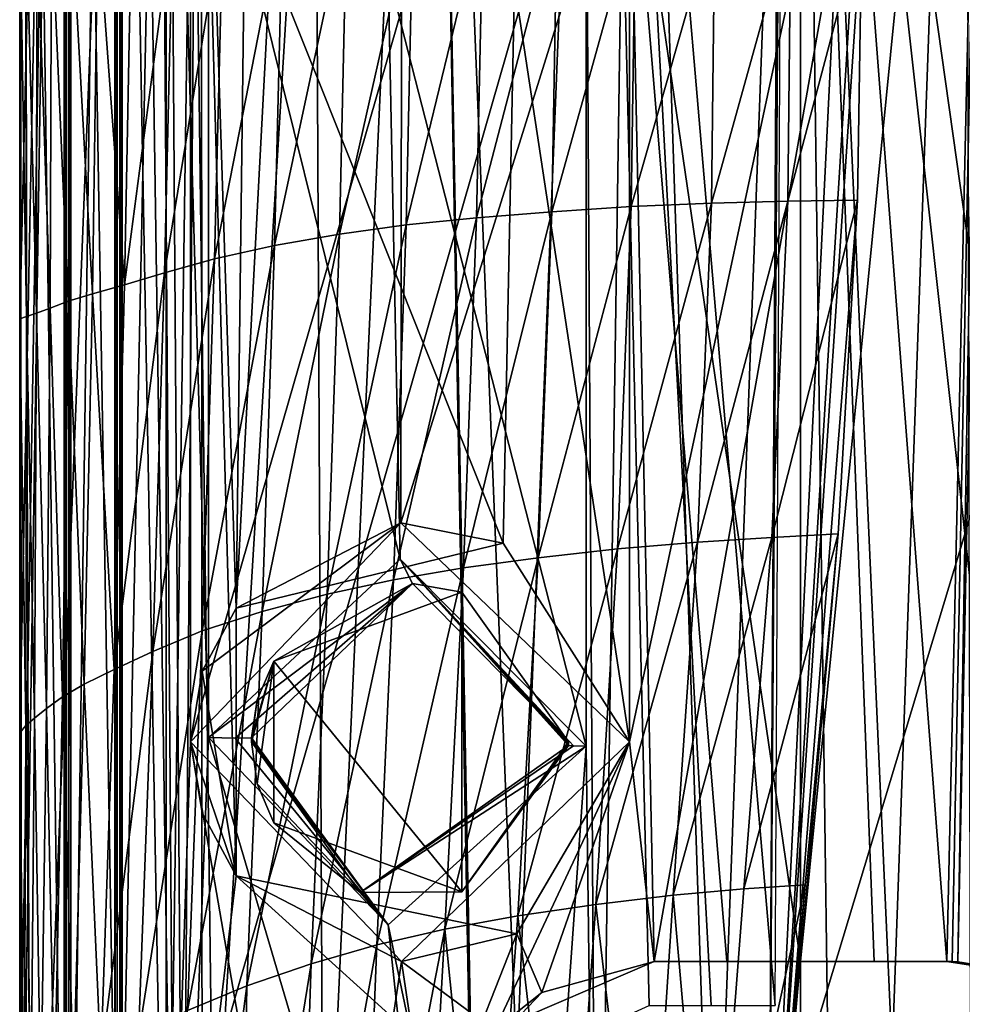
# Model space of a CAD drawing. Extents: x -200 to 200, y -702 to 625.
# Tile 5 of 256: x -191 to -172, y -689 to -668. Entities that reach past the tile are written whole.
import ezdxf

# ---------------------------------------------------------------- set-up
doc = ezdxf.new("R2010")
doc.units = 0
doc.header["$LTSCALE"] = 17.087905
for name, color, linetype in [('4396', 7, 'CONTINUOUS'), ('4439', 7, 'CONTINUOUS'), ('4445', 7, 'CONTINUOUS'), ('4446', 7, 'CONTINUOUS'), ('4475', 7, 'CONTINUOUS'), ('4476', 7, 'CONTINUOUS'), ('4513', 7, 'CONTINUOUS'), ('4530', 7, 'CONTINUOUS'), ('4546', 7, 'CONTINUOUS'), ('4556', 7, 'CONTINUOUS'), ('4564', 7, 'CONTINUOUS'), ('4666', 7, 'CONTINUOUS'), ('4676', 7, 'CONTINUOUS'), ('4688', 7, 'CONTINUOUS'), ('4729', 7, 'CONTINUOUS'), ('4739', 7, 'CONTINUOUS'), ('4808', 7, 'CONTINUOUS'), ('4827', 7, 'CONTINUOUS'), ('4828', 7, 'CONTINUOUS'), ('4850', 7, 'CONTINUOUS'), ('4859', 7, 'CONTINUOUS'), ('4860', 7, 'CONTINUOUS'), ('4892', 7, 'CONTINUOUS'), ('4925', 7, 'CONTINUOUS'), ('4964', 7, 'CONTINUOUS'), ('4974', 7, 'CONTINUOUS'), ('4998', 7, 'CONTINUOUS'), ('5009', 7, 'CONTINUOUS'), ('5010', 7, 'CONTINUOUS'), ('5025', 7, 'CONTINUOUS'), ('5060', 7, 'CONTINUOUS'), ('5101', 7, 'CONTINUOUS'), ('5123', 7, 'CONTINUOUS')]:
    doc.layers.add(name, color=color, linetype=linetype)

msp = doc.modelspace()

# ---------------------------------------------------------------- linework, layer by layer
at = {"layer": '4396', "color": 7, "linetype": 'CONTINUOUS'}
for points in [[(-186.565, -680.555, 5), (-186.565, -686.045, 5), (-187.26, -681.85, 5), (-186.565, -680.555, 5)], [(-186.565, -686.045, 5), (-187.5, -683.3, 5), (-187.26, -681.85, 5), (-186.565, -686.045, 5)], [(-186.565, -686.045, 5), (-187.26, -684.75, 5), (-187.5, -683.3, 5), (-186.565, -686.045, 5)]]:
    msp.add_3dface(points, dxfattribs=at)
at = {"layer": '4439', "color": 7, "linetype": 'CONTINUOUS'}
for points in [[(-188, -698.457, 5.196), (-188, -648.546, 5.196), (-187.5, -663.8, 6.305), (-188, -698.457, 5.196)], [(-171.117, -648.69, 13.451), (-178.5, -683.3, 13.555), (-178.5, -663.8, 13.555), (-171.117, -648.69, 13.451)], [(-171.117, -648.69, 13.451), (-178, -687.8, 13.675), (-178.5, -683.3, 13.555), (-171.117, -648.69, 13.451)], [(-178, -687.8, 13.675), (-171.117, -648.69, 13.451), (-175, -687.8, 14), (-178, -687.8, 13.675)], [(-175, -687.8, 14), (-171.117, -648.69, 13.451), (-172, -687.8, 13.675), (-175, -687.8, 14)], [(-172, -687.8, 13.675), (-171.117, -648.69, 13.451), (-171.887, -687.801, 13.65), (-172, -687.8, 13.675)], [(-171.117, -648.69, 13.451), (-171.774, -687.806, 13.623), (-171.887, -687.801, 13.65), (-171.117, -648.69, 13.451)], [(-171.117, -648.69, 13.451), (-171.407, -669.962, 13.531), (-171.774, -687.806, 13.623), (-171.117, -648.69, 13.451)], [(-187.5, -683.3, 6.305), (-188, -698.457, 5.196), (-187.5, -663.8, 6.305), (-187.5, -683.3, 6.305)], [(-187.5, -683.3, 6.305), (-187.5, -663.8, 6.305), (-183.175, -668.297, 11.365), (-187.5, -683.3, 6.305)], [(-178.5, -683.3, 13.555), (-183.191, -678.804, 11.354), (-178.5, -663.8, 13.555), (-178.5, -683.3, 13.555)], [(-178.5, -663.8, 13.555), (-183.191, -678.804, 11.354), (-183.175, -668.297, 11.365), (-178.5, -663.8, 13.555)], [(-183.191, -678.804, 11.354), (-187.5, -683.3, 6.305), (-183.175, -668.297, 11.365), (-183.191, -678.804, 11.354)], [(-184.827, -698.781, 9.972), (-188, -698.457, 5.196), (-187.5, -683.3, 6.305), (-184.827, -698.781, 9.972)], [(-184.827, -698.781, 9.972), (-187.5, -683.3, 6.305), (-183.175, -687.797, 11.365), (-184.827, -698.781, 9.972)], [(-178.5, -683.3, 13.555), (-181.27, -689.209, 12.517), (-183.175, -687.797, 11.365), (-178.5, -683.3, 13.555)], [(-178, -687.8, 13.675), (-181.27, -689.209, 12.517), (-178.5, -683.3, 13.555), (-178, -687.8, 13.675)], [(-182.5, -692.3, 11.822), (-184.827, -698.781, 9.972), (-183.175, -687.797, 11.365), (-182.5, -692.3, 11.822)], [(-181.27, -689.209, 12.517), (-182.5, -692.3, 11.822), (-183.175, -687.797, 11.365), (-181.27, -689.209, 12.517)]]:
    msp.add_3dface(points, dxfattribs=at)
at = {"layer": '4445', "color": 7, "linetype": 'CONTINUOUS'}
for points in [[(-187.6, -648.456, 0), (-175, -648.236, -12.6), (-187.061, -690.2, -3.647), (-187.6, -648.456, 0)], [(-187.061, -690.2, -3.647), (-175, -648.236, -12.6), (-175, -690.2, -12.6), (-187.061, -690.2, -3.647)], [(-187.6, -648.456, 0), (-186.565, -680.555, 5), (-186.315, -660.757, 5.544), (-187.6, -648.456, 0)], [(-187.6, -648.456, 0), (-186.565, -686.045, 5), (-186.565, -680.555, 5), (-187.6, -648.456, 0)], [(-187.6, -648.456, 0), (-187.061, -690.2, -3.647), (-186.565, -686.045, 5), (-187.6, -648.456, 0)], [(-175, -687.8, 12.6), (-175, -648.676, 12.6), (-178.5, -663.8, 12.104), (-175, -687.8, 12.6)], [(-186.565, -680.555, 5), (-185.86, -667.275, 6.39), (-186.315, -660.757, 5.544), (-186.565, -680.555, 5)], [(-180.86, -667.759, 11.154), (-178.5, -683.3, 12.104), (-178.5, -663.8, 12.104), (-180.86, -667.759, 11.154)], [(-176.511, -687.8, 12.509), (-175, -687.8, 12.6), (-178.5, -663.8, 12.104), (-176.511, -687.8, 12.509)], [(-178.5, -683.3, 12.104), (-178, -687.8, 12.238), (-178.5, -663.8, 12.104), (-178.5, -683.3, 12.104)], [(-178, -687.8, 12.238), (-176.511, -687.8, 12.509), (-178.5, -663.8, 12.104), (-178, -687.8, 12.238)], [(-186.565, -680.555, 5), (-181.094, -679.224, 11.028), (-185.86, -667.275, 6.39), (-186.565, -680.555, 5)], [(-185.86, -667.275, 6.39), (-181.094, -679.224, 11.028), (-180.86, -667.759, 11.154), (-185.86, -667.275, 6.39)], [(-181.094, -679.224, 11.028), (-178.5, -683.3, 12.104), (-180.86, -667.759, 11.154), (-181.094, -679.224, 11.028)], [(-180.814, -687.234, 11.178), (-180.301, -688.433, 11.43), (-178.5, -683.3, 12.104), (-180.814, -687.234, 11.178)], [(-180.301, -688.433, 11.43), (-178, -687.8, 12.238), (-178.5, -683.3, 12.104), (-180.301, -688.433, 11.43)], [(-187.061, -690.2, -3.647), (-181.98, -690.2, 10.49), (-186.565, -686.045, 5), (-187.061, -690.2, -3.647)], [(-186.565, -686.045, 5), (-181.98, -690.2, 10.49), (-180.814, -687.234, 11.178), (-186.565, -686.045, 5)], [(-181.98, -690.2, 10.49), (-180.301, -688.433, 11.43), (-180.814, -687.234, 11.178), (-181.98, -690.2, 10.49)]]:
    msp.add_3dface(points, dxfattribs=at)
at = {"layer": '4446', "color": 7, "linetype": 'CONTINUOUS'}
for points in [[(-175, -690.2, -12.6), (-175, -648.236, -12.6), (-162.4, -648.456, 0), (-175, -690.2, -12.6)], [(-162.4, -648.456, 0), (-175, -648.676, 12.6), (-164, -678.6, 6.145), (-162.4, -648.456, 0)], [(-175, -690.2, -12.6), (-162.4, -648.456, 0), (-164.134, -690.2, -6.379), (-175, -690.2, -12.6)], [(-175, -648.676, 12.6), (-175, -687.8, 12.6), (-173.489, -687.8, 12.509), (-175, -648.676, 12.6)], [(-172, -687.8, 12.238), (-175, -648.676, 12.6), (-173.489, -687.8, 12.509), (-172, -687.8, 12.238)], [(-165, -678.6, 7.666), (-175, -648.676, 12.6), (-165, -680.186, 7.666), (-165, -678.6, 7.666)], [(-164.473, -678.6, 6.923), (-175, -648.676, 12.6), (-165, -678.6, 7.666), (-164.473, -678.6, 6.923)], [(-164, -678.6, 6.145), (-175, -648.676, 12.6), (-164.473, -678.6, 6.923), (-164, -678.6, 6.145)], [(-175, -648.676, 12.6), (-166.85, -679.75, 9.61), (-166.489, -679.389, 9.291), (-175, -648.676, 12.6)], [(-169.361, -688.655, 11.268), (-175, -648.676, 12.6), (-170.633, -688.013, 11.819), (-169.361, -688.655, 11.268)], [(-166.143, -679.042, 8.962), (-175, -648.676, 12.6), (-166.489, -679.389, 9.291), (-166.143, -679.042, 8.962)], [(-165.544, -679.642, 8.327), (-175, -648.676, 12.6), (-166.143, -679.042, 8.962), (-165.544, -679.642, 8.327)], [(-175, -648.676, 12.6), (-167.749, -689.272, 10.304), (-166.85, -679.75, 9.61), (-175, -648.676, 12.6)], [(-165, -680.186, 7.666), (-175, -648.676, 12.6), (-165.544, -679.642, 8.327), (-165, -680.186, 7.666)], [(-175, -648.676, 12.6), (-172, -687.8, 12.238), (-170.633, -688.013, 11.819), (-175, -648.676, 12.6)], [(-167.749, -689.272, 10.304), (-175, -648.676, 12.6), (-169.361, -688.655, 11.268), (-167.749, -689.272, 10.304)]]:
    msp.add_3dface(points, dxfattribs=at)
at = {"layer": '4475', "color": 7, "linetype": 'CONTINUOUS'}
for points in [[(-187.128, -683.205, 10.436), (-183.45, -687.045, 13.587), (-186.583, -683.223, 10.582), (-187.128, -683.205, 10.436)], [(-183.45, -687.045, 13.587), (-186.249, -683.218, 10.11), (-186.583, -683.223, 10.582), (-183.45, -687.045, 13.587)], [(-186.249, -683.218, 10.11), (-183.45, -687.045, 13.587), (-186.25, -683.259, 10.109), (-186.249, -683.218, 10.11)], [(-186.25, -683.259, 10.109), (-183.45, -687.045, 13.587), (-186.25, -683.3, 10.109), (-186.25, -683.259, 10.109)], [(-186.25, -683.3, 10.109), (-183.45, -687.045, 13.587), (-184.021, -686.385, 12.491), (-186.25, -683.3, 10.109)], [(-179.65, -683.377, 15.207), (-179.751, -683.373, 14.906), (-184.021, -686.385, 12.491), (-179.65, -683.377, 15.207)], [(-179.388, -683.384, 15.387), (-179.65, -683.377, 15.207), (-184.021, -686.385, 12.491), (-179.388, -683.384, 15.387)], [(-183.45, -687.045, 13.587), (-179.388, -683.384, 15.387), (-184.021, -686.385, 12.491), (-183.45, -687.045, 13.587)]]:
    msp.add_3dface(points, dxfattribs=at)
at = {"layer": '4476', "color": 7, "linetype": 'CONTINUOUS'}
for points in [[(-183.204, -679.55, 13.737), (-187.128, -683.205, 10.436), (-182.951, -680.05, 13.309), (-183.204, -679.55, 13.737)], [(-179.388, -683.384, 15.387), (-183.204, -679.55, 13.737), (-179.65, -683.377, 15.207), (-179.388, -683.384, 15.387)], [(-179.65, -683.377, 15.207), (-183.204, -679.55, 13.737), (-179.751, -683.373, 14.906), (-179.65, -683.377, 15.207)], [(-179.751, -683.373, 14.906), (-183.204, -679.55, 13.737), (-179.75, -683.337, 14.906), (-179.751, -683.373, 14.906)], [(-179.75, -683.337, 14.906), (-183.204, -679.55, 13.737), (-179.75, -683.3, 14.906), (-179.75, -683.337, 14.906)], [(-179.75, -683.3, 14.906), (-183.204, -679.55, 13.737), (-182.951, -680.05, 13.309), (-179.75, -683.3, 14.906)], [(-182.951, -680.05, 13.309), (-187.128, -683.205, 10.436), (-186.583, -683.223, 10.582), (-182.951, -680.05, 13.309)], [(-186.249, -683.218, 10.11), (-182.951, -680.05, 13.309), (-186.583, -683.223, 10.582), (-186.249, -683.218, 10.11)]]:
    msp.add_3dface(points, dxfattribs=at)
at = {"layer": '4513', "color": 7, "linetype": 'CONTINUOUS'}
for points in [[(-190.086, -632.154, 0.4), (-190.051, -632.189, 1.4), (-190.086, -697.75, 0.4), (-190.086, -632.154, 0.4)], [(-190.086, -697.75, 0.4), (-190.051, -632.189, 1.4), (-190.051, -697.949, 1.4), (-190.086, -697.75, 0.4)]]:
    msp.add_3dface(points, dxfattribs=at)
at = {"layer": '4530', "color": 7, "linetype": 'CONTINUOUS'}
for points in [[(-171.774, -687.806, 13.623), (-170.829, -687.955, 13.432), (-172, -687.8, 12.238), (-171.774, -687.806, 13.623)], [(-172, -687.8, 12.238), (-170.829, -687.955, 13.432), (-170.633, -688.013, 11.819), (-172, -687.8, 12.238)], [(-172, -687.8, 13.675), (-171.887, -687.801, 13.65), (-172, -687.8, 12.238), (-172, -687.8, 13.675)], [(-171.887, -687.801, 13.65), (-171.774, -687.806, 13.623), (-172, -687.8, 12.238), (-171.887, -687.801, 13.65)]]:
    msp.add_3dface(points, dxfattribs=at)
at = {"layer": '4546', "color": 7, "linetype": 'CONTINUOUS'}
for points in [[(-190.769, -699.908, 2.711), (-190.995, -632.331, 0.4), (-190.963, -698.925, 1.09), (-190.769, -699.908, 2.711)], [(-190.995, -632.331, 0.4), (-190.769, -699.908, 2.711), (-188.618, -645.2, 8.4), (-190.995, -632.331, 0.4)], [(-190.963, -698.925, 1.09), (-190.995, -632.331, 0.4), (-190.995, -697.75, 0.4), (-190.963, -698.925, 1.09)], [(-190.769, -699.908, 2.711), (-187.8, -700.44, 9.6), (-188.618, -645.2, 8.4), (-190.769, -699.908, 2.711)], [(-188.618, -645.2, 8.4), (-187.8, -700.44, 9.6), (-188.18, -646.628, 9.072), (-188.618, -645.2, 8.4)], [(-187.8, -700.44, 9.6), (-187.128, -683.205, 10.436), (-188.18, -646.628, 9.072), (-187.8, -700.44, 9.6)], [(-188.18, -646.628, 9.072), (-187.128, -683.205, 10.436), (-187.128, -663.705, 10.436), (-188.18, -646.628, 9.072)], [(-179.174, -700.599, 15.446), (-178.384, -647.7, 15.638), (-179.388, -663.884, 15.387), (-179.174, -700.599, 15.446)], [(-179.174, -700.599, 15.446), (-176.785, -695.795, 15.9), (-178.384, -647.7, 15.638), (-179.174, -700.599, 15.446)], [(-178.384, -647.7, 15.638), (-176.785, -695.795, 15.9), (-175.001, -647.7, 16), (-178.384, -647.7, 15.638)], [(-176.785, -695.795, 15.9), (-174.416, -691.032, 15.989), (-175.001, -647.7, 16), (-176.785, -695.795, 15.9)], [(-174.416, -691.032, 15.989), (-173.117, -689.702, 15.889), (-175.001, -647.7, 16), (-174.416, -691.032, 15.989)], [(-175.001, -647.7, 16), (-173.117, -689.702, 15.889), (-171.617, -647.7, 15.638), (-175.001, -647.7, 16)], [(-173.117, -689.702, 15.889), (-171.516, -689.3, 15.616), (-171.617, -647.7, 15.638), (-173.117, -689.702, 15.889)], [(-187.128, -663.705, 10.436), (-183.204, -679.55, 13.737), (-183.45, -667.545, 13.587), (-187.128, -663.705, 10.436)], [(-187.128, -683.205, 10.436), (-183.204, -679.55, 13.737), (-187.128, -663.705, 10.436), (-187.128, -683.205, 10.436)], [(-183.45, -667.545, 13.587), (-179.388, -683.384, 15.387), (-179.388, -663.884, 15.387), (-183.45, -667.545, 13.587)], [(-179.388, -683.384, 15.387), (-179.174, -700.599, 15.446), (-179.388, -663.884, 15.387), (-179.388, -683.384, 15.387)], [(-183.204, -679.55, 13.737), (-179.388, -683.384, 15.387), (-183.45, -667.545, 13.587), (-183.204, -679.55, 13.737)], [(-187.8, -700.44, 9.6), (-182, -700.59, 14.387), (-187.128, -683.205, 10.436), (-187.8, -700.44, 9.6)], [(-187.128, -683.205, 10.436), (-182, -700.59, 14.387), (-183.45, -687.045, 13.587), (-187.128, -683.205, 10.436)], [(-183.45, -687.045, 13.587), (-180.612, -700.596, 14.983), (-179.388, -683.384, 15.387), (-183.45, -687.045, 13.587)], [(-180.612, -700.596, 14.983), (-179.174, -700.599, 15.446), (-179.388, -683.384, 15.387), (-180.612, -700.596, 14.983)], [(-182, -700.59, 14.387), (-180.612, -700.596, 14.983), (-183.45, -687.045, 13.587), (-182, -700.59, 14.387)]]:
    msp.add_3dface(points, dxfattribs=at)
at = {"layer": '4556', "color": 7, "linetype": 'CONTINUOUS'}
for points in [[(-181.27, -689.209, 12.517), (-178, -687.8, 13.675), (-180.301, -688.433, 11.43), (-181.27, -689.209, 12.517)], [(-178, -687.8, 13.675), (-178, -687.8, 12.238), (-180.301, -688.433, 11.43), (-178, -687.8, 13.675)], [(-181.98, -690.2, 10.49), (-181.27, -689.209, 12.517), (-180.301, -688.433, 11.43), (-181.98, -690.2, 10.49)]]:
    msp.add_3dface(points, dxfattribs=at)
at = {"layer": '4564', "color": 7, "linetype": 'CONTINUOUS'}
for points in [[(-188.949, -632.189, 1.4), (-188.914, -697.75, 0.4), (-188.915, -697.867, 0.435), (-188.949, -632.189, 1.4)], [(-188.949, -697.949, 1.4), (-188.949, -632.189, 1.4), (-188.915, -697.867, 0.435), (-188.949, -697.949, 1.4)], [(-188.9, -697.75, 0), (-188.914, -697.75, 0.4), (-188.949, -632.189, 1.4), (-188.9, -697.75, 0)], [(-188.9, -648.456), (-188.9, -697.75, 0), (-188.949, -632.189, 1.4), (-188.9, -648.456)]]:
    msp.add_3dface(points, dxfattribs=at)
at = {"layer": '4666', "color": 7, "linetype": 'CONTINUOUS'}
for points in [[(-188.9, -648.456), (-188, -697.75), (-188.9, -697.75, 0), (-188.9, -648.456)], [(-188.9, -648.456), (-188, -648.456), (-188, -697.75), (-188.9, -648.456)]]:
    msp.add_3dface(points, dxfattribs=at)
at = {"layer": '4676', "color": 7, "linetype": 'CONTINUOUS'}
for points in [[(-176.511, -687.8, 12.509), (-178, -687.8, 12.238), (-175, -687.8, 14), (-176.511, -687.8, 12.509)], [(-178, -687.8, 12.238), (-178, -687.8, 13.675), (-175, -687.8, 14), (-178, -687.8, 12.238)], [(-175, -687.8, 12.6), (-176.511, -687.8, 12.509), (-175, -687.8, 14), (-175, -687.8, 12.6)], [(-175, -687.8, 12.6), (-175, -687.8, 14), (-172, -687.8, 13.675), (-175, -687.8, 12.6)], [(-175, -687.8, 12.6), (-172, -687.8, 13.675), (-173.489, -687.8, 12.509), (-175, -687.8, 12.6)], [(-172, -687.8, 13.675), (-172, -687.8, 12.238), (-173.489, -687.8, 12.509), (-172, -687.8, 13.675)]]:
    msp.add_3dface(points, dxfattribs=at)
at = {"layer": '4688', "color": 7, "linetype": 'CONTINUOUS'}
for points in [[(-185.794, -681.64, 6.5), (-186.134, -682.439, 6.5), (-186.25, -683.3, 6.5), (-185.794, -681.64, 6.5)], [(-185.794, -681.64, 6.5), (-186.25, -683.3, 6.5), (-186.134, -684.161, 6.5), (-185.794, -681.64, 6.5)], [(-185.794, -684.96, 6.5), (-185.794, -681.64, 6.5), (-186.134, -684.161, 6.5), (-185.794, -684.96, 6.5)]]:
    msp.add_3dface(points, dxfattribs=at)
at = {"layer": '4729', "color": 7, "linetype": 'CONTINUOUS'}
for points in [[(-188.949, -632.189, 1.4), (-188.949, -697.949, 1.4), (-190.051, -632.189, 1.4), (-188.949, -632.189, 1.4)], [(-190.051, -632.189, 1.4), (-188.949, -697.949, 1.4), (-190.051, -697.949, 1.4), (-190.051, -632.189, 1.4)]]:
    msp.add_3dface(points, dxfattribs=at)
at = {"layer": '4739', "color": 7, "linetype": 'CONTINUOUS'}
for points in [[(-181.937, -680.229, 10.519), (-185.794, -681.64, 6.5), (-181.941, -686.372, 10.516), (-181.937, -680.229, 10.519)], [(-179.75, -683.3, 11.67), (-181.937, -680.229, 10.519), (-181.941, -686.372, 10.516), (-179.75, -683.3, 11.67)], [(-181.941, -686.372, 10.516), (-185.794, -681.64, 6.5), (-185.794, -684.96, 6.5), (-181.941, -686.372, 10.516)]]:
    msp.add_3dface(points, dxfattribs=at)
at = {"layer": '4808', "color": 7, "linetype": 'CONTINUOUS'}
for points in [[(-188, -648.456), (-188, -648.546, 5.196), (-188, -697.75, 0.4), (-188, -648.456)], [(-188, -648.456), (-188, -697.75, 0.4), (-188, -697.75), (-188, -648.456)], [(-188, -648.546, 5.196), (-188, -698.457, 5.196), (-188, -697.75, 0.4), (-188, -648.546, 5.196)]]:
    msp.add_3dface(points, dxfattribs=at)
at = {"layer": '4827', "color": 7, "linetype": 'CONTINUOUS'}
for points in [[(-182.951, -680.05, 13.309), (-186.249, -683.218, 10.11), (-185.794, -681.64, 6.5), (-182.951, -680.05, 13.309)], [(-182.951, -680.05, 13.309), (-185.794, -681.64, 6.5), (-181.937, -680.229, 10.519), (-182.951, -680.05, 13.309)], [(-179.75, -683.3, 11.67), (-182.951, -680.05, 13.309), (-181.937, -680.229, 10.519), (-179.75, -683.3, 11.67)], [(-179.75, -683.3, 14.906), (-182.951, -680.05, 13.309), (-179.75, -683.3, 11.67), (-179.75, -683.3, 14.906)], [(-185.794, -681.64, 6.5), (-186.249, -683.218, 10.11), (-186.134, -682.439, 6.5), (-185.794, -681.64, 6.5)], [(-186.249, -683.218, 10.11), (-186.25, -683.259, 10.109), (-186.134, -682.439, 6.5), (-186.249, -683.218, 10.11)], [(-186.134, -682.439, 6.5), (-186.25, -683.3, 10.109), (-186.25, -683.3, 6.5), (-186.134, -682.439, 6.5)], [(-186.25, -683.259, 10.109), (-186.25, -683.3, 10.109), (-186.134, -682.439, 6.5), (-186.25, -683.259, 10.109)]]:
    msp.add_3dface(points, dxfattribs=at)
at = {"layer": '4828', "color": 7, "linetype": 'CONTINUOUS'}
for points in [[(-186.25, -683.3, 6.5), (-184.021, -686.385, 12.491), (-186.134, -684.161, 6.5), (-186.25, -683.3, 6.5)], [(-186.25, -683.3, 10.109), (-184.021, -686.385, 12.491), (-186.25, -683.3, 6.5), (-186.25, -683.3, 10.109)], [(-184.021, -686.385, 12.491), (-179.751, -683.373, 14.906), (-181.941, -686.372, 10.516), (-184.021, -686.385, 12.491)], [(-179.75, -683.337, 14.906), (-179.75, -683.3, 14.906), (-181.941, -686.372, 10.516), (-179.75, -683.337, 14.906)], [(-179.75, -683.3, 14.906), (-179.75, -683.3, 11.67), (-181.941, -686.372, 10.516), (-179.75, -683.3, 14.906)], [(-179.751, -683.373, 14.906), (-179.75, -683.337, 14.906), (-181.941, -686.372, 10.516), (-179.751, -683.373, 14.906)], [(-184.021, -686.385, 12.491), (-185.794, -684.96, 6.5), (-186.134, -684.161, 6.5), (-184.021, -686.385, 12.491)], [(-184.021, -686.385, 12.491), (-181.941, -686.372, 10.516), (-185.794, -684.96, 6.5), (-184.021, -686.385, 12.491)]]:
    msp.add_3dface(points, dxfattribs=at)
at = {"layer": '4850', "color": 7, "linetype": 'CONTINUOUS'}
msp.add_3dface([(-171.774, -687.806, 13.623), (-171.407, -669.962, 13.531), (-170.829, -687.955, 13.432), (-171.774, -687.806, 13.623)], dxfattribs=at)
at = {"layer": '4859', "color": 7, "linetype": 'CONTINUOUS'}
for points in [[(-187.5, -683.3, 5), (-183.191, -678.804, 11.354), (-187.26, -681.85, 5), (-187.5, -683.3, 5)], [(-187.5, -683.3, 6.305), (-183.191, -678.804, 11.354), (-187.5, -683.3, 5), (-187.5, -683.3, 6.305)], [(-183.191, -678.804, 11.354), (-186.565, -680.555, 5), (-187.26, -681.85, 5), (-183.191, -678.804, 11.354)], [(-181.094, -679.224, 11.028), (-186.565, -680.555, 5), (-183.191, -678.804, 11.354), (-181.094, -679.224, 11.028)], [(-181.094, -679.224, 11.028), (-183.191, -678.804, 11.354), (-178.5, -683.3, 13.555), (-181.094, -679.224, 11.028)], [(-178.5, -683.3, 12.104), (-181.094, -679.224, 11.028), (-178.5, -683.3, 13.555), (-178.5, -683.3, 12.104)]]:
    msp.add_3dface(points, dxfattribs=at)
at = {"layer": '4860', "color": 7, "linetype": 'CONTINUOUS'}
for points in [[(-186.565, -686.045, 5), (-187.5, -683.3, 6.305), (-187.26, -684.75, 5), (-186.565, -686.045, 5)], [(-187.5, -683.3, 6.305), (-186.565, -686.045, 5), (-183.175, -687.797, 11.365), (-187.5, -683.3, 6.305)], [(-187.26, -684.75, 5), (-187.5, -683.3, 6.305), (-187.5, -683.3, 5), (-187.26, -684.75, 5)], [(-180.814, -687.234, 11.178), (-178.5, -683.3, 12.104), (-183.175, -687.797, 11.365), (-180.814, -687.234, 11.178)], [(-178.5, -683.3, 12.104), (-178.5, -683.3, 13.555), (-183.175, -687.797, 11.365), (-178.5, -683.3, 12.104)], [(-186.565, -686.045, 5), (-180.814, -687.234, 11.178), (-183.175, -687.797, 11.365), (-186.565, -686.045, 5)]]:
    msp.add_3dface(points, dxfattribs=at)
at = {"layer": '4892', "color": 7, "linetype": 'CONTINUOUS'}
for points in [[(-190.995, -632.331, 0.4), (-190.086, -632.154, 0.4), (-190.086, -697.75, 0.4), (-190.995, -632.331, 0.4)], [(-190.995, -697.75, 0.4), (-190.995, -632.331, 0.4), (-190.086, -697.75, 0.4), (-190.995, -697.75, 0.4)]]:
    msp.add_3dface(points, dxfattribs=at)
at = {"layer": '4925', "color": 7, "linetype": 'CONTINUOUS'}
for points in [[(-184.771, -695.191, -13.527), (-182.555, -647.006, -11.786), (-184.952, -658.704, -9.847), (-184.771, -695.191, -13.527)], [(-181.7, -694.241, -17.223), (-182.555, -647.006, -11.786), (-184.771, -695.191, -13.527), (-181.7, -694.241, -17.223)], [(-181.7, -694.241, -17.223), (-181.7, -693.272, -17.116), (-182.555, -647.006, -11.786), (-181.7, -694.241, -17.223)], [(-180.813, -689.933, -17.424), (-182.555, -647.006, -11.786), (-181.7, -692.3, -17.008), (-180.813, -689.933, -17.424)], [(-181.7, -692.3, -17.008), (-182.555, -647.006, -11.786), (-181.7, -693.272, -17.116), (-181.7, -692.3, -17.008)], [(-179.093, -647.043, -13.924), (-182.555, -647.006, -11.786), (-180.813, -689.933, -17.424), (-179.093, -647.043, -13.924)], [(-178.1, -688.7, -18.618), (-179.093, -647.043, -13.924), (-180.813, -689.933, -17.424), (-178.1, -688.7, -18.618)], [(-176.831, -688.7, -18.946), (-179.093, -647.043, -13.924), (-178.1, -688.7, -18.618), (-176.831, -688.7, -18.946)], [(-175.4, -665.462, -16.69), (-179.093, -647.043, -13.924), (-175.519, -688.7, -19.132), (-175.4, -665.462, -16.69)], [(-175.519, -688.7, -19.132), (-179.093, -647.043, -13.924), (-176.831, -688.7, -18.946), (-175.519, -688.7, -19.132)], [(-187.261, -696.628, -6.757), (-184.771, -695.191, -13.527), (-184.952, -658.704, -9.847), (-187.261, -696.628, -6.757)]]:
    msp.add_3dface(points, dxfattribs=at)
at = {"layer": '4964', "color": 7, "linetype": 'CONTINUOUS'}
for points in [[(-175.657, -695.13, -22.824), (-175.233, -635.241, -16.53), (-155.56, -677.462, -20.967), (-175.657, -695.13, -22.824)], [(-175.233, -635.241, -16.53), (-175.657, -695.13, -22.824), (-175.427, -657.035, -18.821), (-175.233, -635.241, -16.53)], [(-155.56, -677.462, -20.967), (-175.233, -635.241, -16.53), (-153.216, -664.166, -19.57), (-155.56, -677.462, -20.967)], [(-154.384, -681.458, -21.387), (-175.657, -695.13, -22.824), (-155.56, -677.462, -20.967), (-154.384, -681.458, -21.387)], [(-150.611, -683.177, -21.568), (-175.657, -695.13, -22.824), (-154.384, -681.458, -21.387), (-150.611, -683.177, -21.568)], [(-82.5, -695.13, -22.824), (-175.657, -695.13, -22.824), (-150.611, -683.177, -21.568), (-82.5, -695.13, -22.824)]]:
    msp.add_3dface(points, dxfattribs=at)
at = {"layer": '4974', "color": 7, "linetype": 'CONTINUOUS'}
for points in [[(-188, -648.556), (-188, -696.904, -5.196), (-188, -648.465, -5.196), (-188, -648.556)], [(-188, -696.904, -5.196), (-188, -648.556), (-188, -697.022), (-188, -696.904, -5.196)]]:
    msp.add_3dface(points, dxfattribs=at)
at = {"layer": '4998', "color": 7, "linetype": 'CONTINUOUS'}
for points in [[(-189.049, -632.427, 1.4), (-189.951, -697.48, 1.4), (-189.049, -697.48, 1.4), (-189.049, -632.427, 1.4)], [(-189.951, -632.427, 1.4), (-189.951, -697.48, 1.4), (-189.049, -632.427, 1.4), (-189.951, -632.427, 1.4)]]:
    msp.add_3dface(points, dxfattribs=at)
at = {"layer": '5009', "color": 7, "linetype": 'CONTINUOUS'}
for points in [[(-187.655, -696.767, -5.988), (-187.283, -646.917, -6.717), (-188, -648.465, -5.196), (-187.655, -696.767, -5.988)], [(-187.261, -696.628, -6.757), (-187.283, -646.917, -6.717), (-187.655, -696.767, -5.988), (-187.261, -696.628, -6.757)], [(-187.283, -646.917, -6.717), (-187.261, -696.628, -6.757), (-184.952, -658.704, -9.847), (-187.283, -646.917, -6.717)], [(-188, -696.904, -5.196), (-187.655, -696.767, -5.988), (-188, -648.465, -5.196), (-188, -696.904, -5.196)]]:
    msp.add_3dface(points, dxfattribs=at)
at = {"layer": '5010', "color": 7, "linetype": 'CONTINUOUS'}
for points in [[(-175.427, -657.035, -18.821), (-175.657, -695.13, -22.824), (-173.798, -657.472, -18.951), (-175.427, -657.035, -18.821)], [(-173.798, -657.472, -18.951), (-175.657, -695.13, -22.824), (-173.739, -664.221, -19.676), (-173.798, -657.472, -18.951)], [(-173.739, -664.221, -19.676), (-175.657, -695.13, -22.824), (-173.741, -666.481, -19.917), (-173.739, -664.221, -19.676)], [(-173.741, -666.481, -19.917), (-175.657, -695.13, -22.824), (-173.831, -672.194, -20.525), (-173.741, -666.481, -19.917)], [(-173.831, -672.194, -20.525), (-175.657, -695.13, -22.824), (-174.224, -679.035, -21.233), (-173.831, -672.194, -20.525)], [(-174.224, -679.035, -21.233), (-175.657, -695.13, -22.824), (-174.905, -686.228, -21.948), (-174.224, -679.035, -21.233)], [(-175.688, -695.13, -22.824), (-175.718, -695.13, -22.822), (-174.905, -686.228, -21.948), (-175.688, -695.13, -22.824)], [(-175.657, -695.13, -22.824), (-175.688, -695.13, -22.824), (-174.905, -686.228, -21.948), (-175.657, -695.13, -22.824)]]:
    msp.add_3dface(points, dxfattribs=at)
at = {"layer": '5025', "color": 7, "linetype": 'CONTINUOUS'}
for points in [[(-190, -632.378), (-190, -697.022), (-189.951, -632.427, 1.4), (-190, -632.378)], [(-190, -697.022), (-190, -697.275, 0.011), (-189.951, -632.427, 1.4), (-190, -697.022)], [(-189.951, -632.427, 1.4), (-190, -697.275, 0.011), (-189.951, -697.48, 1.4), (-189.951, -632.427, 1.4)]]:
    msp.add_3dface(points, dxfattribs=at)
at = {"layer": '5060', "color": 7, "linetype": 'CONTINUOUS'}
for points in [[(-191, -683.113), (-191, -691.57), (-190, -632.378), (-191, -683.113)], [(-190, -632.378), (-191, -697.022), (-190, -697.022), (-190, -632.378)], [(-191, -691.57), (-191, -697.022), (-190, -632.378), (-191, -691.57)], [(-191, -674.627), (-191, -683.113), (-190, -632.378), (-191, -674.627)], [(-191, -666.166), (-191, -674.627), (-190, -632.378), (-191, -666.166)], [(-189, -697.022), (-188, -648.556), (-189, -648.556), (-189, -697.022)], [(-188, -697.022), (-188, -648.556), (-189, -697.022), (-188, -697.022)]]:
    msp.add_3dface(points, dxfattribs=at)
at = {"layer": '5101', "color": 7, "linetype": 'CONTINUOUS'}
for points in [[(-189, -645.8), (-189.049, -632.427, 1.4), (-189.049, -697.48, 1.4), (-189, -645.8)], [(-189, -646.8), (-189, -645.8), (-189.049, -697.48, 1.4), (-189, -646.8)], [(-189, -648.556), (-189, -646.8), (-189.049, -697.48, 1.4), (-189, -648.556)], [(-189, -697.022), (-189, -648.556), (-189.049, -697.48, 1.4), (-189, -697.022)]]:
    msp.add_3dface(points, dxfattribs=at)
at = {"layer": '5123', "color": 7, "linetype": 'CONTINUOUS'}
for points in [[(-190.861, -674.58, -1.212), (-191, -666.166), (-190.868, -666.262, -1.264), (-190.861, -674.58, -1.212)], [(-191, -674.627), (-191, -666.166), (-190.861, -674.58, -1.212), (-191, -674.627)], [(-190.657, -674.512, -2.6), (-190.861, -674.58, -1.212), (-190.868, -666.262, -1.264), (-190.657, -674.512, -2.6)], [(-190.652, -666.345, -2.671), (-190.657, -674.512, -2.6), (-190.868, -666.262, -1.264), (-190.652, -666.345, -2.671)], [(-185.608, -666.235, -14.335), (-187.011, -673.396, -13.087), (-186.83, -666.31, -12.715), (-185.608, -666.235, -14.335)], [(-185.777, -673.124, -14.824), (-187.011, -673.396, -13.087), (-185.608, -666.235, -14.335), (-185.777, -673.124, -14.824)], [(-184.295, -666.189, -15.713), (-185.777, -673.124, -14.824), (-185.608, -666.235, -14.335), (-184.295, -666.189, -15.713)], [(-184.446, -672.892, -16.277), (-185.777, -673.124, -14.824), (-184.295, -666.189, -15.713), (-184.446, -672.892, -16.277)], [(-183.082, -672.7, -17.488), (-184.446, -672.892, -16.277), (-182.939, -666.173, -16.881), (-183.082, -672.7, -17.488)], [(-182.939, -666.173, -16.881), (-184.446, -672.892, -16.277), (-184.295, -666.189, -15.713), (-182.939, -666.173, -16.881)], [(-181.505, -666.185, -17.822), (-183.082, -672.7, -17.488), (-182.939, -666.173, -16.881), (-181.505, -666.185, -17.822)], [(-181.637, -672.552, -18.444), (-183.082, -672.7, -17.488), (-181.505, -666.185, -17.822), (-181.637, -672.552, -18.444)], [(-179.982, -666.215, -18.586), (-181.637, -672.552, -18.444), (-181.505, -666.185, -17.822), (-179.982, -666.215, -18.586)], [(-180.096, -672.429, -19.212), (-181.637, -672.552, -18.444), (-179.982, -666.215, -18.586), (-180.096, -672.429, -19.212)], [(-178.38, -666.253, -19.204), (-180.096, -672.429, -19.212), (-179.982, -666.215, -18.586), (-178.38, -666.253, -19.204)], [(-178.466, -672.325, -19.835), (-180.096, -672.429, -19.212), (-178.38, -666.253, -19.204), (-178.466, -672.325, -19.835)], [(-176.755, -666.311, -19.622), (-178.466, -672.325, -19.835), (-178.38, -666.253, -19.204), (-176.755, -666.311, -19.622)], [(-190.377, -674.404, -4.212), (-190.657, -674.512, -2.6), (-190.652, -666.345, -2.671), (-190.377, -674.404, -4.212)], [(-190.345, -666.398, -4.256), (-190.377, -674.404, -4.212), (-190.652, -666.345, -2.671), (-190.345, -666.398, -4.256)], [(-190.005, -674.265, -5.934), (-190.377, -674.404, -4.212), (-190.345, -666.398, -4.256), (-190.005, -674.265, -5.934)], [(-189.934, -666.429, -5.923), (-190.005, -674.265, -5.934), (-190.345, -666.398, -4.256), (-189.934, -666.429, -5.923)], [(-189.511, -674.112, -7.618), (-190.005, -674.265, -5.934), (-189.934, -666.429, -5.923), (-189.511, -674.112, -7.618)], [(-189.399, -666.45, -7.554), (-189.511, -674.112, -7.618), (-189.934, -666.429, -5.923), (-189.399, -666.45, -7.554)], [(-188.853, -673.927, -9.306), (-189.511, -674.112, -7.618), (-189.399, -666.45, -7.554), (-188.853, -673.927, -9.306)], [(-188.708, -666.446, -9.178), (-188.853, -673.927, -9.306), (-189.399, -666.45, -7.554), (-188.708, -666.446, -9.178)], [(-188.032, -673.682, -11.157), (-188.853, -673.927, -9.306), (-187.862, -666.394, -10.922), (-188.032, -673.682, -11.157)], [(-187.862, -666.394, -10.922), (-188.853, -673.927, -9.306), (-188.708, -666.446, -9.178), (-187.862, -666.394, -10.922)], [(-186.83, -666.31, -12.715), (-188.032, -673.682, -11.157), (-187.862, -666.394, -10.922), (-186.83, -666.31, -12.715)], [(-187.011, -673.396, -13.087), (-188.032, -673.682, -11.157), (-186.83, -666.31, -12.715), (-187.011, -673.396, -13.087)], [(-176.819, -672.252, -20.248), (-178.466, -672.325, -19.835), (-176.755, -666.311, -19.622), (-176.819, -672.252, -20.248)], [(-175.196, -666.393, -19.826), (-176.819, -672.252, -20.248), (-176.755, -666.311, -19.622), (-175.196, -666.393, -19.826)], [(-175.259, -672.214, -20.44), (-176.819, -672.252, -20.248), (-175.196, -666.393, -19.826), (-175.259, -672.214, -20.44)], [(-173.741, -666.481, -19.917), (-175.259, -672.214, -20.44), (-175.196, -666.393, -19.826), (-173.741, -666.481, -19.917)], [(-173.741, -666.481, -19.917), (-173.831, -672.194, -20.525), (-175.259, -672.214, -20.44), (-173.741, -666.481, -19.917)], [(-178.466, -672.325, -19.835), (-180.374, -679.522, -19.894), (-180.096, -672.429, -19.212), (-178.466, -672.325, -19.835)], [(-178.746, -679.342, -20.528), (-180.374, -679.522, -19.894), (-178.466, -672.325, -19.835), (-178.746, -679.342, -20.528)], [(-176.819, -672.252, -20.248), (-178.746, -679.342, -20.528), (-178.466, -672.325, -19.835), (-176.819, -672.252, -20.248)], [(-177.11, -679.203, -20.948), (-178.746, -679.342, -20.528), (-176.819, -672.252, -20.248), (-177.11, -679.203, -20.948)], [(-175.259, -672.214, -20.44), (-177.11, -679.203, -20.948), (-176.819, -672.252, -20.248), (-175.259, -672.214, -20.44)], [(-175.587, -679.111, -21.144), (-177.11, -679.203, -20.948), (-175.259, -672.214, -20.44), (-175.587, -679.111, -21.144)], [(-173.831, -672.194, -20.525), (-174.224, -679.035, -21.233), (-175.587, -679.111, -21.144), (-173.831, -672.194, -20.525)], [(-173.831, -672.194, -20.525), (-175.587, -679.111, -21.144), (-175.259, -672.214, -20.44), (-173.831, -672.194, -20.525)], [(-181.637, -672.552, -18.444), (-183.338, -679.973, -18.136), (-183.082, -672.7, -17.488), (-181.637, -672.552, -18.444)], [(-181.907, -679.729, -19.114), (-183.338, -679.973, -18.136), (-181.637, -672.552, -18.444), (-181.907, -679.729, -19.114)], [(-180.096, -672.429, -19.212), (-181.907, -679.729, -19.114), (-181.637, -672.552, -18.444), (-180.096, -672.429, -19.212)], [(-180.374, -679.522, -19.894), (-181.907, -679.729, -19.114), (-180.096, -672.429, -19.212), (-180.374, -679.522, -19.894)], [(-183.082, -672.7, -17.488), (-184.698, -680.271, -16.882), (-184.446, -672.892, -16.277), (-183.082, -672.7, -17.488)], [(-183.338, -679.973, -18.136), (-184.698, -680.271, -16.882), (-183.082, -672.7, -17.488), (-183.338, -679.973, -18.136)], [(-184.698, -680.271, -16.882), (-186.031, -680.622, -15.351), (-184.446, -672.892, -16.277), (-184.698, -680.271, -16.882)], [(-184.446, -672.892, -16.277), (-186.031, -680.622, -15.351), (-185.777, -673.124, -14.824), (-184.446, -672.892, -16.277)], [(-186.031, -680.622, -15.351), (-187.262, -681.024, -13.495), (-185.777, -673.124, -14.824), (-186.031, -680.622, -15.351)], [(-185.777, -673.124, -14.824), (-187.262, -681.024, -13.495), (-187.011, -673.396, -13.087), (-185.777, -673.124, -14.824)], [(-187.011, -673.396, -13.087), (-188.27, -681.443, -11.428), (-188.032, -673.682, -11.157), (-187.011, -673.396, -13.087)], [(-187.262, -681.024, -13.495), (-188.27, -681.443, -11.428), (-187.011, -673.396, -13.087), (-187.262, -681.024, -13.495)], [(-188.032, -673.682, -11.157), (-189.064, -681.814, -9.465), (-188.853, -673.927, -9.306), (-188.032, -673.682, -11.157)], [(-188.27, -681.443, -11.428), (-189.064, -681.814, -9.465), (-188.032, -673.682, -11.157), (-188.27, -681.443, -11.428)], [(-188.853, -673.927, -9.306), (-189.064, -681.814, -9.465), (-189.511, -674.112, -7.618), (-188.853, -673.927, -9.306)], [(-189.511, -674.112, -7.618), (-189.676, -682.112, -7.706), (-190.005, -674.265, -5.934), (-189.511, -674.112, -7.618)], [(-189.064, -681.814, -9.465), (-189.676, -682.112, -7.706), (-189.511, -674.112, -7.618), (-189.064, -681.814, -9.465)], [(-190.005, -674.265, -5.934), (-190.12, -682.372, -5.965), (-190.377, -674.404, -4.212), (-190.005, -674.265, -5.934)], [(-189.676, -682.112, -7.706), (-190.12, -682.372, -5.965), (-190.005, -674.265, -5.934), (-189.676, -682.112, -7.706)], [(-190.657, -674.512, -2.6), (-190.694, -682.814, -2.538), (-190.861, -674.58, -1.212), (-190.657, -674.512, -2.6)], [(-190.448, -682.612, -4.183), (-190.694, -682.814, -2.538), (-190.657, -674.512, -2.6), (-190.448, -682.612, -4.183)], [(-190.377, -674.404, -4.212), (-190.448, -682.612, -4.183), (-190.657, -674.512, -2.6), (-190.377, -674.404, -4.212)], [(-190.12, -682.372, -5.965), (-190.448, -682.612, -4.183), (-190.377, -674.404, -4.212), (-190.12, -682.372, -5.965)], [(-190.873, -682.965, -1.163), (-191, -674.627), (-190.861, -674.58, -1.212), (-190.873, -682.965, -1.163)], [(-191, -683.113), (-191, -674.627), (-190.873, -682.965, -1.163), (-191, -683.113)], [(-190.694, -682.814, -2.538), (-190.873, -682.965, -1.163), (-190.861, -674.58, -1.212), (-190.694, -682.814, -2.538)], [(-177.605, -686.443, -21.628), (-179.193, -686.629, -21.19), (-177.11, -679.203, -20.948), (-177.605, -686.443, -21.628)], [(-177.11, -679.203, -20.948), (-179.193, -686.629, -21.19), (-178.746, -679.342, -20.528), (-177.11, -679.203, -20.948)], [(-175.587, -679.111, -21.144), (-177.605, -686.443, -21.628), (-177.11, -679.203, -20.948), (-175.587, -679.111, -21.144)], [(-176.157, -686.312, -21.846), (-177.605, -686.443, -21.628), (-175.587, -679.111, -21.144), (-176.157, -686.312, -21.846)], [(-174.224, -679.035, -21.233), (-176.157, -686.312, -21.846), (-175.587, -679.111, -21.144), (-174.224, -679.035, -21.233)], [(-174.224, -679.035, -21.233), (-174.905, -686.228, -21.948), (-176.157, -686.312, -21.846), (-174.224, -679.035, -21.233)], [(-179.193, -686.629, -21.19), (-180.793, -686.866, -20.543), (-178.746, -679.342, -20.528), (-179.193, -686.629, -21.19)], [(-178.746, -679.342, -20.528), (-180.793, -686.866, -20.543), (-180.374, -679.522, -19.894), (-178.746, -679.342, -20.528)], [(-180.374, -679.522, -19.894), (-182.288, -687.14, -19.744), (-181.907, -679.729, -19.114), (-180.374, -679.522, -19.894)], [(-180.793, -686.866, -20.543), (-182.288, -687.14, -19.744), (-180.374, -679.522, -19.894), (-180.793, -686.866, -20.543)], [(-181.907, -679.729, -19.114), (-183.68, -687.46, -18.742), (-183.338, -679.973, -18.136), (-181.907, -679.729, -19.114)], [(-182.288, -687.14, -19.744), (-183.68, -687.46, -18.742), (-181.907, -679.729, -19.114), (-182.288, -687.14, -19.744)], [(-183.338, -679.973, -18.136), (-185.025, -687.845, -17.453), (-184.698, -680.271, -16.882), (-183.338, -679.973, -18.136)], [(-183.68, -687.46, -18.742), (-185.025, -687.845, -17.453), (-183.338, -679.973, -18.136), (-183.68, -687.46, -18.742)], [(-184.698, -680.271, -16.882), (-186.347, -688.296, -15.851), (-186.031, -680.622, -15.351), (-184.698, -680.271, -16.882)], [(-185.025, -687.845, -17.453), (-186.347, -688.296, -15.851), (-184.698, -680.271, -16.882), (-185.025, -687.845, -17.453)], [(-186.031, -680.622, -15.351), (-187.564, -688.807, -13.883), (-187.262, -681.024, -13.495), (-186.031, -680.622, -15.351)], [(-186.347, -688.296, -15.851), (-187.564, -688.807, -13.883), (-186.031, -680.622, -15.351), (-186.347, -688.296, -15.851)], [(-187.564, -688.807, -13.883), (-188.567, -689.34, -11.687), (-187.262, -681.024, -13.495), (-187.564, -688.807, -13.883)], [(-187.262, -681.024, -13.495), (-188.567, -689.34, -11.687), (-188.27, -681.443, -11.428), (-187.262, -681.024, -13.495)], [(-188.567, -689.34, -11.687), (-189.336, -689.817, -9.619), (-188.27, -681.443, -11.428), (-188.567, -689.34, -11.687)], [(-188.27, -681.443, -11.428), (-189.336, -689.817, -9.619), (-189.064, -681.814, -9.465), (-188.27, -681.443, -11.428)], [(-189.064, -681.814, -9.465), (-189.336, -689.817, -9.619), (-189.676, -682.112, -7.706), (-189.064, -681.814, -9.465)], [(-189.676, -682.112, -7.706), (-189.895, -690.208, -7.792), (-190.12, -682.372, -5.965), (-189.676, -682.112, -7.706)], [(-189.336, -689.817, -9.619), (-189.895, -690.208, -7.792), (-189.676, -682.112, -7.706), (-189.336, -689.817, -9.619)], [(-190.12, -682.372, -5.965), (-190.285, -690.556, -5.994), (-190.448, -682.612, -4.183), (-190.12, -682.372, -5.965)], [(-189.895, -690.208, -7.792), (-190.285, -690.556, -5.994), (-190.12, -682.372, -5.965), (-189.895, -690.208, -7.792)], [(-190.448, -682.612, -4.183), (-190.569, -690.879, -4.154), (-190.694, -682.814, -2.538), (-190.448, -682.612, -4.183)], [(-190.285, -690.556, -5.994), (-190.569, -690.879, -4.154), (-190.448, -682.612, -4.183), (-190.285, -690.556, -5.994)], [(-190.694, -682.814, -2.538), (-190.773, -691.155, -2.476), (-190.873, -682.965, -1.163), (-190.694, -682.814, -2.538)], [(-190.569, -690.879, -4.154), (-190.773, -691.155, -2.476), (-190.694, -682.814, -2.538), (-190.569, -690.879, -4.154)], [(-190.911, -691.37, -1.115), (-191, -683.113), (-190.873, -682.965, -1.163), (-190.911, -691.37, -1.115)], [(-190.773, -691.155, -2.476), (-190.911, -691.37, -1.115), (-190.873, -682.965, -1.163), (-190.773, -691.155, -2.476)], [(-191, -691.57), (-191, -683.113), (-190.911, -691.37, -1.115), (-191, -691.57)], [(-174.905, -686.228, -21.948), (-175.718, -695.13, -22.822), (-176.844, -695.15, -22.691), (-174.905, -686.228, -21.948)], [(-174.905, -686.228, -21.948), (-176.844, -695.15, -22.691), (-176.157, -686.312, -21.846), (-174.905, -686.228, -21.948)], [(-177.605, -686.443, -21.628), (-178.185, -695.218, -22.421), (-179.193, -686.629, -21.19), (-177.605, -686.443, -21.628)], [(-176.844, -695.15, -22.691), (-178.185, -695.218, -22.421), (-177.605, -686.443, -21.628), (-176.844, -695.15, -22.691)], [(-176.157, -686.312, -21.846), (-176.844, -695.15, -22.691), (-177.605, -686.443, -21.628), (-176.157, -686.312, -21.846)], [(-179.193, -686.629, -21.19), (-179.806, -695.363, -21.902), (-180.793, -686.866, -20.543), (-179.193, -686.629, -21.19)], [(-178.185, -695.218, -22.421), (-179.806, -695.363, -21.902), (-179.193, -686.629, -21.19), (-178.185, -695.218, -22.421)], [(-180.793, -686.866, -20.543), (-181.436, -695.571, -21.174), (-182.288, -687.14, -19.744), (-180.793, -686.866, -20.543)], [(-179.806, -695.363, -21.902), (-181.436, -695.571, -21.174), (-180.793, -686.866, -20.543), (-179.806, -695.363, -21.902)], [(-182.771, -695.799, -20.377), (-184.023, -696.077, -19.397), (-182.288, -687.14, -19.744), (-182.771, -695.799, -20.377)], [(-182.288, -687.14, -19.744), (-184.023, -696.077, -19.397), (-183.68, -687.46, -18.742), (-182.288, -687.14, -19.744)], [(-181.436, -695.571, -21.174), (-182.771, -695.799, -20.377), (-182.288, -687.14, -19.744), (-181.436, -695.571, -21.174)], [(-183.68, -687.46, -18.742), (-185.315, -696.433, -18.117), (-185.025, -687.845, -17.453), (-183.68, -687.46, -18.742)], [(-184.023, -696.077, -19.397), (-185.315, -696.433, -18.117), (-183.68, -687.46, -18.742), (-184.023, -696.077, -19.397)], [(-185.025, -687.845, -17.453), (-186.483, -696.824, -16.657), (-186.347, -688.296, -15.851), (-185.025, -687.845, -17.453)], [(-185.315, -696.433, -18.117), (-186.483, -696.824, -16.657), (-185.025, -687.845, -17.453), (-185.315, -696.433, -18.117)], [(-186.347, -688.296, -15.851), (-187.513, -697.244, -14.998), (-187.564, -688.807, -13.883), (-186.347, -688.296, -15.851)], [(-186.483, -696.824, -16.657), (-187.513, -697.244, -14.998), (-186.347, -688.296, -15.851), (-186.483, -696.824, -16.657)]]:
    msp.add_3dface(points, dxfattribs=at)

doc.saveas('drawing.dxf')
